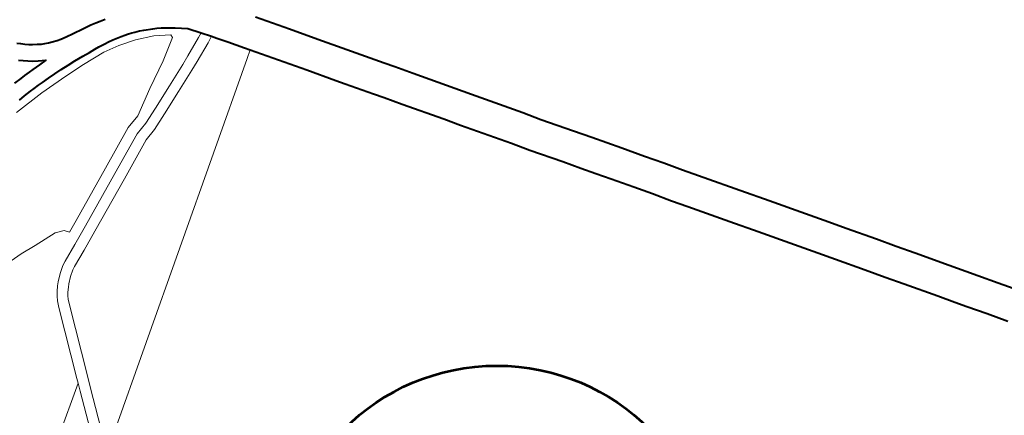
# Model space of a CAD drawing. Header units: metres. Extents: x 149090 to 149776, y 485756 to 486362.
# Tile 65 of 93: x 149605 to 149619, y 486313 to 486319. Entities that reach past the tile are written whole.
import ezdxf

# ---------------------------------------------------------------- set-up
doc = ezdxf.new("R2010")
doc.units = ezdxf.units.M
doc.header["$MEASUREMENT"] = 0
for name, color, linetype, lineweight in [('WVB-pen-brm-dik 018', 6, 'Continuous', 13), ('WVB-pen-dik 035', 1, 'Continuous', 40), ('WVB-raster-60%', 253, 'Continuous', 30), ('WVB-tekst-dik 050', 1, 'Continuous', 53)]:
    doc.layers.add(name, color=color, linetype=linetype, lineweight=lineweight)

# ---------------------------------------------------------------- blocks, each defined once
blk = doc.blocks.new('INZET')
at = {"layer": 'WVB-pen-brm-dik 018'}
for p, q in [((-0.039572, -0.061548), (-0.039497, -0.061622)), ((-0.039497, -0.061622), (-0.039412, -0.061699)), ((-0.039412, -0.061699), (-0.039328, -0.061768)), ((-0.039706, -0.06204), (-0.039806, -0.061948)), ((-0.039328, -0.061768), (-0.039244, -0.061831)), ((-0.039244, -0.061831), (-0.039133, -0.061901)), ((-0.039133, -0.061901), (-0.039044, -0.061955)), ((-0.039044, -0.061955), (-0.038958, -0.062)), ((-0.039606, -0.062122), (-0.039706, -0.06204)), ((-0.039499, -0.062202), (-0.039606, -0.062122)), ((-0.03937, -0.062283), (-0.039499, -0.062202)), ((-0.038958, -0.062), (-0.038854, -0.062047)), ((-0.038854, -0.062047), (-0.038759, -0.062085)), ((-0.038759, -0.062085), (-0.038617, -0.062134)), ((-0.038617, -0.062134), (-0.038514, -0.062161)), ((-0.038514, -0.062161), (-0.038354, -0.062195)), ((-0.038354, -0.062195), (-0.038144, -0.06223)), ((-0.038144, -0.06223), (-0.037847, -0.062278)), ((-0.040261, -0.062412), (-0.040046, -0.062403)), ((-0.040046, -0.062403), (-0.03992, -0.062398)), ((-0.03992, -0.062398), (-0.039761, -0.062394)), ((-0.039761, -0.062394), (-0.039627, -0.062392)), ((-0.039627, -0.062392), (-0.039409, -0.062392)), ((-0.039409, -0.062392), (-0.039188, -0.062394)), ((-0.039188, -0.062394), (-0.03937, -0.062283)), ((-0.037847, -0.062278), (-0.03761, -0.062317)), ((-0.03761, -0.062317), (-0.037461, -0.062351)), ((-0.037461, -0.062351), (-0.037342, -0.062381)), ((-0.037342, -0.062381), (-0.037196, -0.062417)), ((-0.040684, -0.063104), (-0.039803, -0.063069)), ((-0.039803, -0.063069), (-0.040684, -0.063104)), ((-0.04024, -0.062861), (-0.040422, -0.062873)), ((-0.040029, -0.062853), (-0.04024, -0.062861)), ((-0.039907, -0.062848), (-0.040029, -0.062853)), ((-0.039752, -0.062844), (-0.039907, -0.062848)), ((-0.039803, -0.063069), (-0.038991, -0.063069)), ((-0.038991, -0.063069), (-0.039803, -0.063069)), ((-0.039623, -0.062842), (-0.039752, -0.062844)), ((-0.03941, -0.062842), (-0.039623, -0.062842)), ((-0.039201, -0.062844), (-0.03941, -0.062842)), ((-0.038988, -0.06285), (-0.039201, -0.062844)), ((-0.038991, -0.063069), (-0.038404, -0.063087)), ((-0.038404, -0.063087), (-0.038991, -0.063069)), ((-0.038759, -0.062859), (-0.038988, -0.06285)), ((-0.038542, -0.062871), (-0.038759, -0.062859)), ((-0.038283, -0.06289), (-0.038542, -0.062871)), ((-0.038076, -0.062908), (-0.038283, -0.06289)), ((-0.037905, -0.062925), (-0.038076, -0.062908)), ((-0.037772, -0.06294), (-0.037905, -0.062925)), ((-0.037591, -0.062962), (-0.037772, -0.06294)), ((-0.037479, -0.062978), (-0.037591, -0.062962)), ((-0.037347, -0.063), (-0.037479, -0.062978)), ((-0.037249, -0.06302), (-0.037347, -0.063)), ((-0.037105, -0.063055), (-0.037249, -0.06302)), ((-0.037, -0.063083), (-0.037105, -0.063055)), ((-0.038404, -0.063087), (-0.037748, -0.063138)), ((-0.037748, -0.063138), (-0.038404, -0.063087)), ((-0.037748, -0.063138), (-0.037299, -0.063225)), ((-0.037299, -0.063225), (-0.037748, -0.063138)), ((-0.037299, -0.063225), (-0.036833, -0.063363)), ((-0.036833, -0.063363), (-0.037299, -0.063225)), ((-0.036924, -0.063105), (-0.037, -0.063083)), ((-0.036798, -0.063147), (-0.036924, -0.063105)), ((-0.036721, -0.063176), (-0.036798, -0.063147)), ((-0.036597, -0.063224), (-0.036721, -0.063176)), ((-0.036481, -0.063276), (-0.036597, -0.063224)), ((-0.036262, -0.063385), (-0.036481, -0.063276)), ((-0.036833, -0.063363), (-0.036349, -0.06357)), ((-0.036349, -0.06357), (-0.036833, -0.063363)), ((-0.036349, -0.06357), (-0.035952, -0.063812)), ((-0.035952, -0.063812), (-0.036349, -0.06357)), ((-0.036165, -0.06344), (-0.036262, -0.063385)), ((-0.03606, -0.063502), (-0.036165, -0.06344)), ((-0.035937, -0.063583), (-0.03606, -0.063502)), ((-0.035848, -0.063645), (-0.035937, -0.063583)), ((-0.035952, -0.063812), (-0.035952, -0.063898)), ((-0.035952, -0.063898), (-0.035952, -0.063812)), ((-0.035737, -0.063729), (-0.035848, -0.063645)), ((-0.035461, -0.063947), (-0.035737, -0.063729)), ((-0.035952, -0.063898), (-0.036539, -0.064278)), ((-0.036539, -0.064278), (-0.035952, -0.063898)), ((-0.035232, -0.064252), (-0.035461, -0.063947)), ((-0.036539, -0.064278), (-0.037282, -0.064693)), ((-0.037282, -0.064693), (-0.036539, -0.064278)), ((-0.035361, -0.064318), (-0.035898, -0.064563)), ((-0.035898, -0.064563), (-0.035361, -0.064318)), ((-0.035232, -0.064252), (-0.035361, -0.064318)), ((-0.035361, -0.064318), (-0.035232, -0.064252)), ((-0.03505, -0.064496), (-0.035232, -0.064252)), ((-0.037282, -0.064693), (-0.03799, -0.065117)), ((-0.03799, -0.065117), (-0.037282, -0.064693)), ((-0.036152, -0.064673), (-0.036797, -0.064946)), ((-0.036797, -0.064946), (-0.036152, -0.064673)), ((-0.035898, -0.064563), (-0.036152, -0.064673)), ((-0.036152, -0.064673), (-0.035898, -0.064563)), ((-0.035776, -0.064837), (-0.035231, -0.064588)), ((-0.035231, -0.064588), (-0.035776, -0.064837)), ((-0.035231, -0.064588), (-0.03514, -0.064542)), ((-0.03514, -0.064542), (-0.035231, -0.064588)), ((-0.03514, -0.064542), (-0.03505, -0.064496)), ((-0.03505, -0.064496), (-0.03514, -0.064542)), ((-0.034955, -0.064623), (-0.03505, -0.064496)), ((-0.034768, -0.06488), (-0.034955, -0.064623)), ((-0.036797, -0.064946), (-0.037472, -0.065228)), ((-0.037472, -0.065228), (-0.036797, -0.064946)), ((-0.036681, -0.065223), (-0.036034, -0.064949)), ((-0.036034, -0.064949), (-0.036681, -0.065223)), ((-0.036034, -0.064949), (-0.035776, -0.064837)), ((-0.035776, -0.064837), (-0.036034, -0.064949)), ((-0.034484, -0.065283), (-0.034768, -0.06488)), ((-0.033748, -0.064766), (-0.033175, -0.065583)), ((-0.0384, -0.065231), (-0.039561, -0.065792)), ((-0.039561, -0.065792), (-0.0384, -0.065231)), ((-0.03799, -0.065117), (-0.0384, -0.065231)), ((-0.0384, -0.065231), (-0.03799, -0.065117)), ((-0.037472, -0.065228), (-0.037927, -0.065411)), ((-0.037927, -0.065411), (-0.037472, -0.065228)), ((-0.037358, -0.065505), (-0.036681, -0.065223)), ((-0.036681, -0.065223), (-0.037358, -0.065505)), ((-0.038294, -0.065513), (-0.039432, -0.066062)), ((-0.039432, -0.066062), (-0.038294, -0.065513)), ((-0.037927, -0.065411), (-0.038294, -0.065513)), ((-0.038294, -0.065513), (-0.037927, -0.065411)), ((-0.037831, -0.065696), (-0.037358, -0.065505)), ((-0.037358, -0.065505), (-0.037831, -0.065696)), ((-0.034388, -0.065421), (-0.034593, -0.06557)), ((-0.034593, -0.06557), (-0.034388, -0.065421)), ((-0.034388, -0.065421), (-0.034484, -0.065283)), ((-0.033911, -0.066101), (-0.034388, -0.065421)), ((-0.034593, -0.06557), (-0.044058, -0.072243)), ((-0.044058, -0.072243), (-0.034593, -0.06557)), ((-0.039561, -0.065792), (-0.041058, -0.066504)), ((-0.041058, -0.066504), (-0.039561, -0.065792)), ((-0.039302, -0.066333), (-0.038188, -0.065795)), ((-0.038188, -0.065795), (-0.039302, -0.066333)), ((-0.038188, -0.065795), (-0.037831, -0.065696)), ((-0.037831, -0.065696), (-0.038188, -0.065795)), ((-0.033175, -0.065583), (-0.032692, -0.066265)), ((-0.039432, -0.066062), (-0.040931, -0.066776)), ((-0.040931, -0.066776), (-0.039432, -0.066062)), ((-0.040803, -0.067047), (-0.039302, -0.066333)), ((-0.039302, -0.066333), (-0.040803, -0.067047)), ((-0.033428, -0.066784), (-0.033911, -0.066101)), ((-0.032692, -0.066265), (-0.032198, -0.066969)), ((-0.042842, -0.066385), (-0.043291, -0.066385)), ((-0.043291, -0.066385), (-0.042842, -0.066385)), ((-0.042393, -0.06642), (-0.042842, -0.066385)), ((-0.042842, -0.066385), (-0.042393, -0.06642)), ((-0.041737, -0.066454), (-0.042393, -0.06642)), ((-0.042393, -0.06642), (-0.041737, -0.066454)), ((-0.041495, -0.066541), (-0.041737, -0.066454)), ((-0.041737, -0.066454), (-0.041495, -0.066541)), ((-0.041401, -0.066663), (-0.041495, -0.066541)), ((-0.041495, -0.066541), (-0.041401, -0.066663)), ((-0.041058, -0.066504), (-0.041401, -0.066663)), ((-0.041401, -0.066663), (-0.041058, -0.066504)), ((-0.040931, -0.066776), (-0.04148, -0.06703)), ((-0.04148, -0.06703), (-0.040931, -0.066776)), ((-0.032935, -0.067485), (-0.033428, -0.066784)), ((-0.04148, -0.06703), (-0.041961, -0.067253)), ((-0.041961, -0.067253), (-0.04148, -0.06703)), ((-0.041354, -0.067302), (-0.040803, -0.067047)), ((-0.040803, -0.067047), (-0.041354, -0.067302)), ((-0.032198, -0.066969), (-0.032041, -0.067194)), ((-0.042081, -0.067313), (-0.042274, -0.067453)), ((-0.042274, -0.067453), (-0.042081, -0.067313)), ((-0.041961, -0.067253), (-0.042081, -0.067313)), ((-0.042081, -0.067313), (-0.041961, -0.067253)), ((-0.041831, -0.067524), (-0.041354, -0.067302)), ((-0.041354, -0.067302), (-0.041831, -0.067524)), ((-0.032041, -0.067194), (-0.03157, -0.067865)), ((-0.042524, -0.067689), (-0.042628, -0.067814)), ((-0.042628, -0.067814), (-0.042524, -0.067689)), ((-0.042444, -0.067607), (-0.042524, -0.067689)), ((-0.042524, -0.067689), (-0.042444, -0.067607)), ((-0.042274, -0.067453), (-0.042444, -0.067607)), ((-0.042444, -0.067607), (-0.042274, -0.067453)), ((-0.042236, -0.067823), (-0.042085, -0.067687)), ((-0.042085, -0.067687), (-0.042236, -0.067823)), ((-0.042085, -0.067687), (-0.041925, -0.067571)), ((-0.041925, -0.067571), (-0.042085, -0.067687)), ((-0.041925, -0.067571), (-0.041831, -0.067524)), ((-0.041831, -0.067524), (-0.041925, -0.067571)), ((-0.032778, -0.06771), (-0.032935, -0.067485)), ((-0.032301, -0.068389), (-0.032778, -0.06771)), ((-0.042705, -0.067917), (-0.042768, -0.068029)), ((-0.042768, -0.068029), (-0.042705, -0.067917)), ((-0.042628, -0.067814), (-0.042705, -0.067917)), ((-0.042705, -0.067917), (-0.042628, -0.067814)), ((-0.042392, -0.068), (-0.042301, -0.06789)), ((-0.042301, -0.06789), (-0.042392, -0.068)), ((-0.042301, -0.06789), (-0.042236, -0.067823)), ((-0.042236, -0.067823), (-0.042301, -0.06789)), ((-0.03157, -0.067865), (-0.031383, -0.068119)), ((-0.042842, -0.068198), (-0.043568, -0.070101)), ((-0.043568, -0.070101), (-0.042842, -0.068198)), ((-0.042768, -0.068029), (-0.042842, -0.068198)), ((-0.042842, -0.068198), (-0.042768, -0.068029)), ((-0.042564, -0.068312), (-0.042499, -0.068163)), ((-0.042499, -0.068163), (-0.042564, -0.068312)), ((-0.042499, -0.068163), (-0.042453, -0.068082)), ((-0.042453, -0.068082), (-0.042499, -0.068163)), ((-0.042453, -0.068082), (-0.042392, -0.068)), ((-0.042392, -0.068), (-0.042453, -0.068082)), ((-0.031383, -0.068119), (-0.031077, -0.068566)), ((-0.043288, -0.070208), (-0.042564, -0.068312)), ((-0.042564, -0.068312), (-0.043288, -0.070208)), ((-0.032118, -0.06864), (-0.032301, -0.068389)), ((-0.031814, -0.069083), (-0.032118, -0.06864)), ((-0.031077, -0.068566), (-0.03037, -0.069565)), ((-0.031107, -0.070082), (-0.031814, -0.069083)), ((-0.03037, -0.069565), (-0.030088, -0.06997)), ((-0.043568, -0.070101), (-0.043616, -0.070227)), ((-0.043616, -0.070227), (-0.043568, -0.070101)), ((-0.030825, -0.070486), (-0.031107, -0.070082)), ((-0.030088, -0.06997), (-0.029216, -0.071208)), ((-0.043616, -0.070227), (-0.047357, -0.072809)), ((-0.047357, -0.072809), (-0.043616, -0.070227)), ((-0.043694, -0.070434), (-0.04436, -0.072192)), ((-0.04436, -0.072192), (-0.043694, -0.070434)), ((-0.043616, -0.070227), (-0.043694, -0.070434)), ((-0.043694, -0.070434), (-0.043616, -0.070227)), ((-0.043414, -0.07054), (-0.043288, -0.070208)), ((-0.043288, -0.070208), (-0.043414, -0.07054)), ((-0.044058, -0.072243), (-0.043414, -0.07054)), ((-0.043414, -0.07054), (-0.044058, -0.072243)), ((-0.029958, -0.071718), (-0.030825, -0.070486)), ((-0.029216, -0.071208), (-0.02892, -0.071649)), ((-0.029659, -0.072163), (-0.029958, -0.071718)), ((-0.02892, -0.071649), (-0.02836, -0.072428)), ((-0.029093, -0.07295), (-0.029659, -0.072163)), ((-0.02836, -0.072428), (-0.02805, -0.072865)), ((-0.02805, -0.072865), (-0.027795, -0.073228)), ((-0.028785, -0.073384), (-0.029093, -0.07295)), ((-0.028531, -0.073746), (-0.028785, -0.073384)), ((-0.027795, -0.073228), (-0.027537, -0.073594)), ((-0.027537, -0.073594), (-0.027153, -0.074138)), ((-0.028272, -0.074112), (-0.028531, -0.073746)), ((-0.027888, -0.074657), (-0.028272, -0.074112)), ((-0.027153, -0.074138), (-0.026829, -0.074596)), ((-0.027569, -0.075108), (-0.027888, -0.074657)), ((-0.026829, -0.074596), (-0.026516, -0.075057)), ((-0.026516, -0.075057), (-0.02624, -0.075439)), ((-0.027254, -0.075573), (-0.027569, -0.075108)), ((-0.026973, -0.075961), (-0.027254, -0.075573)), ((-0.02624, -0.075439), (-0.025446, -0.076571)), ((-0.026181, -0.07709), (-0.026973, -0.075961)), ((-0.025446, -0.076571), (-0.025124, -0.077025)), ((-0.025859, -0.077545), (-0.026181, -0.07709)), ((-0.025124, -0.077025), (-0.024347, -0.078125)), ((-0.025082, -0.078643), (-0.025859, -0.077545)), ((-0.024347, -0.078125), (-0.024032, -0.078573)), ((-0.024032, -0.078573), (-0.023735, -0.078996)), ((-0.024769, -0.07909), (-0.025082, -0.078643)), ((-0.02447, -0.079515), (-0.024769, -0.07909)), ((-0.023735, -0.078996), (-0.023222, -0.079721)), ((-0.023962, -0.080233), (-0.02447, -0.079515)), ((-0.023222, -0.079721), (-0.022893, -0.080205)), ((-0.023632, -0.08072), (-0.023962, -0.080233)), ((-0.022893, -0.080205), (-0.02257, -0.080657)), ((-0.023304, -0.081178), (-0.023632, -0.08072)), ((-0.02257, -0.080657), (-0.021995, -0.081477)), ((-0.022735, -0.081989), (-0.023304, -0.081178)), ((-0.021995, -0.081477), (-0.021713, -0.081884)), ((-0.021713, -0.081884), (-0.021512, -0.08217)), ((-0.022451, -0.0824), (-0.022735, -0.081989)), ((-0.021512, -0.08217), (-0.021164, -0.082658)), ((-0.022246, -0.08269), (-0.022451, -0.0824)), ((-0.0219, -0.083175), (-0.022246, -0.08269)), ((-0.021164, -0.082658), (-0.020815, -0.08316)), ((-0.021552, -0.083677), (-0.0219, -0.083175))]:
    blk.add_line(p, q, dxfattribs=at)
at = {"layer": 'WVB-pen-dik 035', "flags": 128}
for points in [[(-0.020815, -0.08316), (-0.021164, -0.082658), (-0.021512, -0.08217), (-0.021713, -0.081884), (-0.021995, -0.081477), (-0.02257, -0.080657), (-0.022893, -0.080205), (-0.023222, -0.079721), (-0.023735, -0.078996), (-0.024032, -0.078573), (-0.024347, -0.078125), (-0.025124, -0.077025), (-0.025446, -0.076571), (-0.02624, -0.075439), (-0.026516, -0.075057), (-0.026829, -0.074596), (-0.027153, -0.074138), (-0.027537, -0.073594), (-0.027795, -0.073228), (-0.02805, -0.072865), (-0.02836, -0.072428), (-0.02892, -0.071649), (-0.029216, -0.071208), (-0.030088, -0.06997), (-0.03037, -0.069565), (-0.031077, -0.068566), (-0.031383, -0.068119), (-0.03157, -0.067865), (-0.032041, -0.067194), (-0.032198, -0.066969), (-0.032692, -0.066265), (-0.033175, -0.065583), (-0.033748, -0.064766)], [(-0.037196, -0.062417), (-0.037342, -0.062381), (-0.037461, -0.062351), (-0.03761, -0.062317), (-0.037847, -0.062278), (-0.038144, -0.06223), (-0.038354, -0.062195), (-0.038514, -0.062161), (-0.038617, -0.062134), (-0.038759, -0.062085), (-0.038854, -0.062047), (-0.038958, -0.062), (-0.039044, -0.061955), (-0.039133, -0.061901), (-0.039244, -0.061831), (-0.039328, -0.061768), (-0.039412, -0.061699), (-0.039497, -0.061622), (-0.039572, -0.061548)], [(-0.039806, -0.061948), (-0.039706, -0.06204), (-0.039606, -0.062122), (-0.039499, -0.062202), (-0.03937, -0.062283), (-0.039188, -0.062394), (-0.039409, -0.062392), (-0.039627, -0.062392), (-0.039761, -0.062394), (-0.03992, -0.062398), (-0.040046, -0.062403), (-0.040261, -0.062412)], [(-0.040422, -0.062873), (-0.04024, -0.062861), (-0.040029, -0.062853), (-0.039907, -0.062848), (-0.039752, -0.062844), (-0.039623, -0.062842), (-0.03941, -0.062842), (-0.039201, -0.062844), (-0.038988, -0.06285), (-0.038759, -0.062859), (-0.038542, -0.062871), (-0.038283, -0.06289), (-0.038076, -0.062908), (-0.037905, -0.062925), (-0.037772, -0.06294), (-0.037591, -0.062962), (-0.037479, -0.062978), (-0.037347, -0.063), (-0.037249, -0.06302), (-0.037105, -0.063055), (-0.037, -0.063083), (-0.036924, -0.063105), (-0.036798, -0.063147), (-0.036721, -0.063176), (-0.036597, -0.063224), (-0.036481, -0.063276), (-0.036262, -0.063385), (-0.036165, -0.06344), (-0.03606, -0.063502), (-0.035937, -0.063583), (-0.035848, -0.063645), (-0.035737, -0.063729), (-0.035461, -0.063947), (-0.035232, -0.064252), (-0.03505, -0.064496), (-0.034955, -0.064623), (-0.034768, -0.06488), (-0.034484, -0.065283), (-0.034388, -0.065421), (-0.033911, -0.066101), (-0.033428, -0.066784), (-0.032935, -0.067485), (-0.032778, -0.06771), (-0.032301, -0.068389), (-0.032118, -0.06864), (-0.031814, -0.069083), (-0.031107, -0.070082), (-0.030825, -0.070486), (-0.029958, -0.071718), (-0.029659, -0.072163), (-0.029093, -0.07295), (-0.028785, -0.073384), (-0.028531, -0.073746), (-0.028272, -0.074112), (-0.027888, -0.074657), (-0.027569, -0.075108), (-0.027254, -0.075573), (-0.026973, -0.075961), (-0.026181, -0.07709), (-0.025859, -0.077545), (-0.025082, -0.078643), (-0.024769, -0.07909), (-0.02447, -0.079515), (-0.023962, -0.080233), (-0.023632, -0.08072), (-0.023304, -0.081178), (-0.022735, -0.081989), (-0.022451, -0.0824), (-0.022246, -0.08269), (-0.0219, -0.083175), (-0.021552, -0.083677)]]:
    blk.add_lwpolyline(points, dxfattribs=at)

msp = doc.modelspace()

# ---------------------------------------------------------------- linework, layer by layer
at = {"layer": 'WVB-tekst-dik 050'}
msp.add_circle((149611.477, 486310.954), 2.99, dxfattribs=at)

# ---------------------------------------------------------------- block references
at = {"layer": 'WVB-raster-60%', "xscale": 500.0000000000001, "yscale": 500.0000000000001, "zscale": 500.0000000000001, "rotation": 35.19028839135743}
msp.add_blockref('INZET', (149603.259, 486354.964), dxfattribs=at)

doc.saveas('drawing.dxf')
